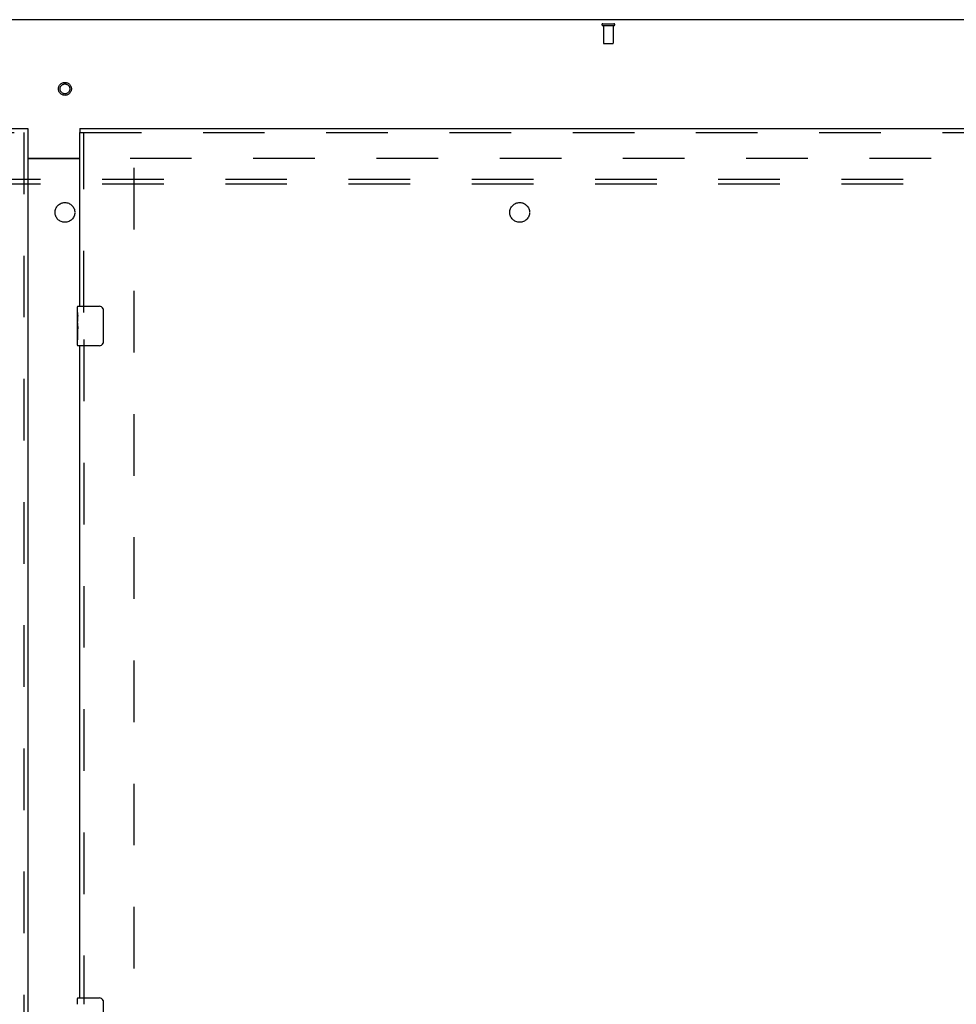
# Model space of a CAD drawing. Header units: inches. Extents: x 0 to 283, y 0 to 183.
# Tile 72 of 88: x 94 to 118, y 106 to 131. Entities that reach past the tile are written whole.
import ezdxf

# ---------------------------------------------------------------- set-up
doc = ezdxf.new("R2010")
doc.units = ezdxf.units.IN
doc.header["$LTSCALE"] = 15.583333
doc.header["$MEASUREMENT"] = 0
doc.linetypes.add('HIDDEN', pattern=[0.2, 0.1, -0.1])
doc.layers.get('0').update_dxf_attribs({"linetype": 'CONTINUOUS'})
for name, color, linetype in [('DEFAULT_2', 8, 'HIDDEN'), ('LEFTHAND_DOOR_ASSEMBLY', 7, 'CONTINUOUS'), ('RIGHTHAND_DOOR_ASSEMBLY', 7, 'CONTINUOUS'), ('SUBPANEL', 7, 'CONTINUOUS')]:
    doc.layers.add(name, color=color, linetype=linetype)

msp = doc.modelspace()

# ---------------------------------------------------------------- linework, layer by layer
at = {"color": 3, "linetype": 'Continuous'}
for p, q in [((133.817, 130.818), (56.171, 130.818)), ((94.057, 127.318), (95.369, 127.318)), ((94.057, 127.303), (95.369, 127.303))]:
    msp.add_line(p, q, dxfattribs=at)
at = {"layer": 'DEFAULT_2', "color": 8, "linetype": 'HIDDEN'}
for p, q in [((108.595, 130.714), (108.879, 130.714)), ((108.595, 130.671), (108.879, 130.671)), ((108.613, 130.671), (108.613, 130.224)), ((108.861, 130.671), (108.861, 130.224)), ((108.623, 130.214), (108.851, 130.214)), ((96.64, 127.318), (130.73, 127.318)), ((96.744, 66.297), (96.744, 127.339))]:
    msp.add_line(p, q, dxfattribs=at)
for radius in [0.164, 0.124]:
    msp.add_circle((94.994, 129.068), radius, dxfattribs=at)
for centre, radius, start, end in [((108.595, 130.693), 0.0215, 90, 270), ((108.879, 130.693), 0.0215, 270, 90), ((108.623, 130.224), 0.01, 180, 270), ((108.851, 130.224), 0.01, 270, 360)]:
    msp.add_arc(centre, radius, start, end, dxfattribs=at)
at = {"layer": 'LEFTHAND_DOOR_ASSEMBLY', "color": 3, "linetype": 'Continuous'}
for p, q in [((57.869, 128.068), (94.057, 128.068)), ((94.057, 127.964), (94.057, 65.672))]:
    msp.add_line(p, q, dxfattribs=at)
at = {"layer": 'LEFTHAND_DOOR_ASSEMBLY', "color": 7, "linetype": 'Continuous'}
msp.add_line((94.057, 128.068), (94.057, 127.964), dxfattribs=at)
at = {"layer": 'LEFTHAND_DOOR_ASSEMBLY', "color": 8, "linetype": 'HIDDEN'}
for p, q in [((57.869, 127.964), (94.057, 127.964)), ((93.953, 127.964), (93.953, 65.672))]:
    msp.add_line(p, q, dxfattribs=at)
at = {"layer": 'RIGHTHAND_DOOR_ASSEMBLY', "color": 7, "linetype": 'Continuous'}
for p, q in [((95.369, 128.068), (95.369, 127.964)), ((95.324, 123.568), (95.864, 123.568)), ((95.309, 123.408), (95.309, 123.553)), ((95.309, 123.15), (95.309, 123.407)), ((95.315, 123.351), (95.309, 123.351)), ((95.316, 123.183), (95.316, 123.32)), ((95.964, 123.468), (95.964, 122.668)), ((95.309, 123.183), (95.316, 123.183)), ((95.309, 122.583), (95.309, 123.147)), ((95.311, 123.12), (95.309, 123.12)), ((95.309, 122.989), (95.315, 122.989)), ((95.309, 122.953), (95.316, 122.953)), ((95.309, 122.89), (95.316, 122.89)), ((95.316, 122.722), (95.316, 122.953)), ((95.309, 122.722), (95.316, 122.722)), ((95.864, 122.568), (95.324, 122.568)), ((95.309, 105.908), (95.309, 106.053)), ((95.324, 106.068), (95.864, 106.068)), ((95.964, 105.968), (95.964, 105.168))]:
    msp.add_line(p, q, dxfattribs=at)
at = {"layer": 'RIGHTHAND_DOOR_ASSEMBLY', "color": 3, "linetype": 'Continuous'}
for p, q in [((95.369, 128.068), (131.557, 128.068)), ((95.369, 123.568), (95.369, 127.964)), ((95.369, 106.068), (95.369, 122.568))]:
    msp.add_line(p, q, dxfattribs=at)
at = {"layer": 'RIGHTHAND_DOOR_ASSEMBLY', "color": 8, "linetype": 'HIDDEN'}
for p, q in [((95.369, 127.964), (131.557, 127.964)), ((95.473, 123.413), (95.473, 127.964)), ((95.473, 122.723), (95.473, 105.913))]:
    msp.add_line(p, q, dxfattribs=at)
at = {"layer": 'RIGHTHAND_DOOR_ASSEMBLY', "color": 7, "linetype": 'Continuous'}
for points in [[(95.309, 123.407), (95.31, 123.404), (95.31, 123.399), (95.311, 123.394), (95.312, 123.381)], [(95.312, 123.381), (95.313, 123.373), (95.314, 123.365), (95.315, 123.356)], [(95.315, 123.356), (95.315, 123.347), (95.316, 123.338), (95.316, 123.329), (95.316, 123.32)], [(95.958, 123.504), (95.96, 123.499), (95.961, 123.493), (95.963, 123.487), (95.964, 123.481), (95.964, 123.474), (95.964, 123.468)], [(95.309, 123.15), (95.31, 123.142), (95.31, 123.133), (95.311, 123.122)], [(95.311, 123.122), (95.314, 123.089), (95.315, 123.077), (95.315, 123.064), (95.316, 123.052), (95.316, 123.039), (95.316, 123.026), (95.316, 123.013), (95.316, 123.001), (95.315, 122.988), (95.315, 122.976), (95.314, 122.964)], [(95.964, 122.668), (95.964, 122.662), (95.964, 122.656), (95.963, 122.65), (95.961, 122.644), (95.96, 122.638), (95.958, 122.632)], [(95.958, 106.004), (95.96, 105.999), (95.961, 105.993), (95.963, 105.987), (95.964, 105.981), (95.964, 105.974), (95.964, 105.968)]]:
    msp.add_lwpolyline(points, dxfattribs=at)
for centre, radius, start, end in [((95.324, 123.553), 0.015, 90, 180), ((95.864, 123.468), 0.1, 21.1999, 90), ((95.324, 122.583), 0.015, 180, 270), ((95.864, 122.668), 0.1, 270, 338.7946), ((95.324, 106.053), 0.015, 90, 180), ((95.864, 105.968), 0.1, 21.1999, 90)]:
    msp.add_arc(centre, radius, start, end, dxfattribs=at)
msp.add_ellipse((95.572, 122.984), major_axis=(0.263, 0), ratio=0.432808, start_param=3.141593, end_param=3.321581, dxfattribs=at)
at = {"layer": 'SUBPANEL', "color": 8, "linetype": 'HIDDEN'}
for p, q in [((61.651, 126.787), (128.338, 126.787)), ((61.651, 126.662), (128.338, 126.662))]:
    msp.add_line(p, q, dxfattribs=at)
for centre in [(94.994, 125.943), (106.494, 125.943)]:
    msp.add_circle(centre, 0.25, dxfattribs=at)

doc.saveas('drawing.dxf')
